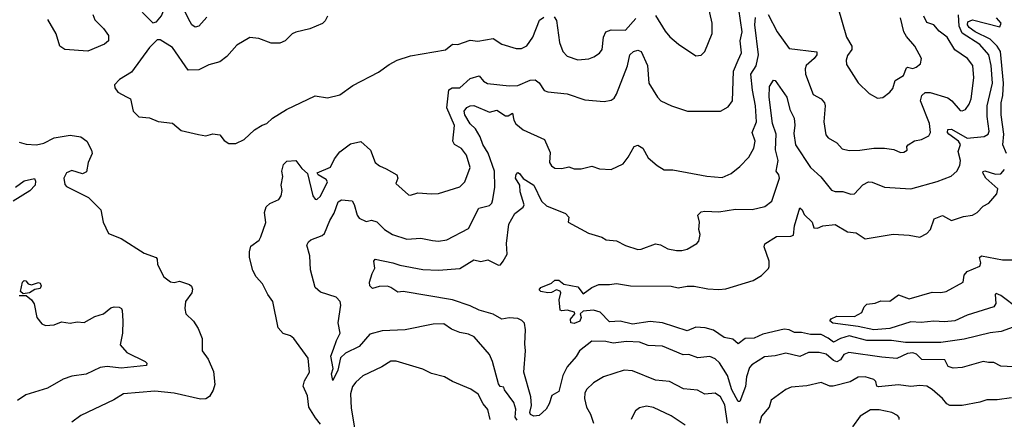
# Model space of a CAD drawing. Extents: x 1552294 to 1694791, y 811929 to 917222.
# Tile 233 of 256: x 1589219 to 1594805, y 876207 to 878475. Entities that reach past the tile are written whole.
import ezdxf

# ---------------------------------------------------------------- set-up
doc = ezdxf.new("R2010")
doc.units = 0

msp = doc.modelspace()

# ---------------------------------------------------------------- linework, layer by layer
at = {"layer": '0CON10XD'}
for points in [[(1589975, 878457.5), (1589995, 878462.5), (1590022.8, 878497.2), (1590034.2, 878524.2), (1590035.4, 878555), (1590027.7, 878575), (1590007.3, 878605), (1589965, 878642), (1589935, 878653.8), (1589905, 878649.4), (1589870.3, 878619.7), (1589859.2, 878595), (1589858.8, 878575), (1589975, 878457.5)], [(1590280.1, 878489.9), (1590235, 878437.1), (1590215, 878433.1), (1590195.7, 878445), (1590185, 878462.5), (1590130, 878575)], [(1592825, 878499.4), (1592880.2, 878410.2), (1592907.4, 878377.4), (1592955.5, 878335.5), (1593055, 878270), (1593085, 878273.8), (1593105, 878293.3), (1593147.1, 878397.1), (1593148.1, 878455), (1593124.5, 878555)], [(1593295.7, 878244.3), (1593313.1, 878286.9), (1593306.2, 878355), (1593317.6, 878405), (1593297.9, 878535)], [(1593860, 878545), (1593909.5, 878375), (1593940.6, 878325), (1593940, 878305), (1593915, 878271.2), (1593907.3, 878245), (1593910.2, 878220.2), (1593975, 878116.2), (1594037.5, 878055), (1594085, 878030), (1594115, 878033.3), (1594155, 878064.2), (1594173.1, 878085), (1594185, 878129.4), (1594232.2, 878157.8), (1594249.2, 878200.8), (1594255, 878205.8), (1594285, 878196.9), (1594305.4, 878204.6), (1594329.2, 878225), (1594335.8, 878255), (1594296.9, 878325), (1594249.5, 878379.5), (1594235.5, 878405), (1594215.6, 878484.4)], [(1589633.6, 878505), (1589645, 878474.3), (1589695, 878424.3), (1589721.9, 878385), (1589722.9, 878355), (1589700, 878335), (1589605, 878295.5), (1589475, 878304.7), (1589446.5, 878325), (1589425.8, 878395), (1589377.6, 878475)], [(1590965.5, 878495), (1590952.5, 878467.5), (1590937.4, 878452.6), (1590865, 878422.7), (1590785, 878404.3), (1590765, 878394.2), (1590724.6, 878355.4), (1590695, 878341.9), (1590645, 878342.2), (1590575, 878368), (1590525, 878373.3), (1590450.7, 878329.3), (1590394.6, 878265.4), (1590354.4, 878235.6), (1590291.9, 878218.1), (1590235, 878190.5), (1590175, 878188.6), (1590085, 878317.5), (1590015, 878361.2), (1589999.3, 878360.7), (1589955, 878316.7), (1589853.9, 878176.1), (1589784.4, 878135.6), (1589756.2, 878105), (1589758.3, 878088.3), (1589775, 878063.3), (1589825, 878036.2), (1589847.5, 878025), (1589862.5, 877955), (1589895, 877923.5), (1589955, 877918.6), (1590005, 877897.5), (1590085, 877888), (1590135, 877846), (1590233.1, 877823.1), (1590275, 877815.7), (1590315, 877826.7), (1590355, 877822), (1590379.1, 877789.1), (1590405, 877772), (1590445, 877772.9)], [(1590445, 877772.9), (1590492, 877795), (1590551.2, 877848.8), (1590595, 877876.7), (1590620, 877885), (1590652.5, 877915), (1590732.5, 877965), (1590895, 878043.3), (1590965, 878032), (1591035, 878048.8), (1591108.8, 878101.2), (1591255, 878176.2), (1591315, 878220.8), (1591360, 878245), (1591435, 878268.9), (1591635, 878303.3), (1591675, 878335.6), (1591705, 878333.5), (1591775, 878358.5), (1591818, 878352), (1591905, 878368.1), (1591955, 878335.6), (1592035, 878311.1), (1592065, 878311.1), (1592095, 878325.6), (1592130, 878375), (1592167.2, 878472.8), (1592191.5, 878488.5)], [(1591561.3, 877221.3), (1591595, 877218), (1591642.5, 877225), (1591765, 877290), (1591823.1, 877405), (1591885, 877420.4), (1591896.5, 877433.5), (1591903.4, 877455), (1591915.2, 877525.2), (1591912.2, 877615), (1591877.2, 877717.2), (1591846.4, 877766.4), (1591830.4, 877810.4), (1591804.7, 877855), (1591774.5, 877884.5), (1591744.7, 877935), (1591740.8, 877955), (1591755, 877976.7), (1591775, 877986.2), (1591795, 877987.2), (1591885, 877949.5), (1591925, 877960.8), (1591975, 877928.5), (1591990.5, 877929.5), (1592015, 877943.8), (1592022.9, 877905), (1592034, 877884), (1592075, 877849.6), (1592195.6, 877795.6), (1592228.3, 877721.7), (1592224.5, 877665), (1592235, 877645.6), (1592255, 877633.1), (1592295, 877629.5), (1592335, 877640), (1592365, 877628.9), (1592405, 877627.8), (1592465, 877644), (1592508.5, 877628.5), (1592575, 877624.4), (1592642.8, 877657.2), (1592671.4, 877695), (1592704.3, 877755), (1592725, 877761.9), (1592754, 877745), (1592785, 877690), (1592835, 877646.5), (1592875, 877622), (1592925, 877621.9), (1593117.4, 877587.4), (1593205, 877578.5), (1593255, 877602.2), (1593305, 877642), (1593355.7, 877695), (1593384.2, 877745.8), (1593391.2, 877785), (1593374.6, 877835), (1593398.6, 877895), (1593393.4, 877985), (1593376.6, 878075), (1593367.3, 878165), (1593396.8, 878213.2), (1593410.4, 878275), (1593389, 878445), (1593393.7, 878486.3)], [(1592250.3, 878490.3), (1592265, 878470), (1592282.1, 878345), (1592300, 878295), (1592325, 878268.1), (1592385, 878246.7), (1592448, 878252), (1592476.9, 878263.1), (1592507.5, 878285), (1592523.6, 878306.4), (1592530, 878375), (1592545, 878405.8), (1592575, 878417.8), (1592655, 878415.6), (1592715, 878481.8)], [(1593465, 878504.3), (1593515.5, 878405.5), (1593585, 878310.9), (1593741.7, 878291.7), (1593740.6, 878275), (1593725.5, 878255), (1593681.1, 878215), (1593674.5, 878195), (1593676.4, 878165), (1593720.6, 878050.6), (1593765, 878025.6), (1593785, 878003.3), (1593788.5, 877985), (1593780, 877895), (1593792.2, 877822.2), (1593805.7, 877805), (1593854, 877775), (1593885, 877742.5), (1593925, 877733.3), (1593985, 877733.6), (1594063.7, 877746.3), (1594125, 877745.4), (1594177.2, 877737.2), (1594215, 877721.9), (1594235, 877723.1), (1594253.8, 877735), (1594252.5, 877755), (1594260, 877765), (1594295, 877786.7), (1594335, 877795.3), (1594376.7, 877815), (1594386, 877835), (1594380.7, 877885), (1594330, 878015), (1594336.9, 878045), (1594355, 878062.2), (1594385, 878060.8), (1594485, 878030.7), (1594506.5, 878015), (1594555, 877959.4), (1594565, 877957.1), (1594585, 877965.8), (1594605, 877996), (1594615.9, 878025), (1594631.5, 878145), (1594626.4, 878215), (1594596.9, 878255), (1594525, 878303.6), (1594479.7, 878375), (1594435, 878409.3), (1594405.7, 878445.7), (1594365, 878459.4), (1594347.4, 878495)], [(1593616.4, 877876.4), (1593611.2, 877828.8), (1593619.6, 877765), (1593706.2, 877635), (1593763.6, 877583.6), (1593825, 877508.1), (1593845, 877500), (1593889.2, 877499.2), (1593935, 877483.8), (1593955, 877486.7), (1594002.5, 877537.5), (1594035, 877554.4), (1594055, 877552.2), (1594124.6, 877524.6), (1594275, 877514.3), (1594423.1, 877556.9), (1594502.6, 877587.4), (1594535.3, 877614.7), (1594551.9, 877648.1), (1594556.5, 877675), (1594543.7, 877726.3), (1594555.7, 877765.7), (1594545.8, 877785), (1594489.6, 877825), (1594483.4, 877835), (1594485, 877851.2), (1594505, 877852.7), (1594595, 877802.3), (1594691, 877811), (1594714, 877825), (1594718.7, 877841.3), (1594707.6, 877925), (1594708.4, 877985), (1594737.4, 878115), (1594730.3, 878215), (1594717.7, 878275), (1594665, 878333.3), (1594565, 878397.3), (1594548.2, 878438.2), (1594545, 878502.5)], [(1594817.5, 877715), (1594796.4, 877765), (1594802.6, 877825), (1594787.7, 877935), (1594786.7, 878003.3), (1594796.3, 878045), (1594800.5, 878115), (1594784, 878295), (1594764.4, 878325), (1594725, 878363.4), (1594640, 878405), (1594605, 878431), (1594595.7, 878445), (1594597.2, 878462.8), (1594625, 878473.3), (1594778.8, 878435), (1594786.2, 878455), (1594761.2, 878485)], [(1590925, 876178.8), (1590896.9, 876215), (1590859.4, 876275), (1590851.1, 876341.1), (1590827.9, 876395), (1590834.5, 876425), (1590863.8, 876475), (1590854.6, 876554.6), (1590773.3, 876665), (1590755, 876681.2), (1590714.2, 876694.2), (1590685.4, 876725.4), (1590655.7, 876875), (1590626, 876915), (1590596, 876975), (1590560.8, 877015), (1590542.1, 877052.1), (1590522.9, 877125), (1590522.6, 877157.4), (1590530.8, 877189.2), (1590576.5, 877223.5), (1590587.6, 877242.4), (1590615.4, 877324.6), (1590608.5, 877381.5), (1590617.8, 877412.2), (1590638, 877432), (1590688.1, 877455), (1590702.3, 877475), (1590708, 877505), (1590702.7, 877535), (1590710.8, 877585), (1590705.7, 877615), (1590716.2, 877653.8), (1590735, 877671.9), (1590786, 877676), (1590819.8, 877629.8), (1590852.5, 877602.5), (1590881.4, 877475), (1590895, 877456.2), (1590905, 877454.4), (1590925, 877473.8), (1590965.4, 877555), (1590958.2, 877568.2), (1590911.2, 877595), (1590906.7, 877605), (1590981.8, 877638.2), (1591003.9, 877685), (1591035.2, 877724.8), (1591095, 877770.4), (1591155, 877784.2), (1591208.5, 877735), (1591235.6, 877665), (1591260, 877645), (1591298.5, 877628.5), (1591358.8, 877595), (1591363.8, 877575), (1591352.5, 877545), (1591425, 877481.2), (1591435, 877478.8), (1591477.3, 877492.7), (1591555, 877485.7), (1591595, 877488.6), (1591715, 877525.7), (1591744.3, 877555), (1591774.3, 877635), (1591753.3, 877705), (1591725, 877742.9), (1591686.1, 877766.1), (1591675.5, 877785), (1591686.2, 877875), (1591642.7, 877975), (1591653.3, 878076.7), (1591672.5, 878087.5), (1591715, 878088.2), (1591775, 878141.1), (1591825, 878155.5), (1591849.2, 878125), (1591872.4, 878112.4), (1591995, 878099.6), (1592045, 878100.5), (1592115, 878132), (1592144.1, 878134.1), (1592165, 878116.2), (1592195, 878072.5), (1592215, 878065.6), (1592325.5, 878054.5), (1592425, 878020.4), (1592535, 878010.7), (1592575, 878018.4), (1592591.3, 878028.7), (1592605, 878051.9), (1592666.2, 878213.8), (1592680.5, 878275), (1592700.8, 878295), (1592725, 878301.9), (1592745, 878293.8), (1592779.6, 878215), (1592788.5, 878115), (1592837.1, 878035), (1592855.8, 878015), (1592917.5, 877985), (1593006.5, 877956.5), (1593195, 877956.4), (1593239, 877981), (1593262.9, 878015), (1593268.1, 878181.9), (1593295.7, 878244.3)], [(1594895, 876502.3), (1594785, 876508.9), (1594745, 876530), (1594715, 876528.8), (1594685, 876535.7), (1594565, 876500.5), (1594515, 876496.5), (1594486.8, 876506.8), (1594466.7, 876545), (1594337.3, 876547.3), (1594306.5, 876576.5), (1594285, 876584.8), (1594255, 876580.2), (1594195, 876551.2), (1594109.2, 876559.2), (1593923.6, 876586.4), (1593895, 876575.4), (1593874.7, 876545), (1593855, 876532.7), (1593835, 876540.5), (1593795, 876576), (1593755, 876586.4), (1593693.2, 876586.8), (1593645, 876563.6), (1593565, 876582.3), (1593505, 876567.1), (1593445, 876561.2), (1593373.1, 876516.9), (1593358.7, 876501.3), (1593341.4, 876448.6), (1593337.4, 876392.6), (1593305, 876308), (1593295, 876307.5), (1593259.8, 876375), (1593234, 876455), (1593188.1, 876528.1), (1593165, 876551.1), (1593135, 876563.3), (1593066.4, 876556.4), (1593015, 876575.4), (1592983.5, 876573.5), (1592865, 876622.3), (1592823.6, 876623.6), (1592785, 876625.4), (1592735, 876644.6), (1592661.9, 876648.1), (1592585, 876640), (1592545, 876649.5), (1592465, 876650), (1592393.8, 876596.2), (1592376.2, 876563.8), (1592325.3, 876505), (1592300.5, 876455), (1592277.5, 876365), (1592237, 876343), (1592222.5, 876295), (1592204.7, 876265), (1592165, 876227.9), (1592135, 876224), (1592116.9, 876235), (1592113.3, 876245), (1592123.2, 876285), (1592117.7, 876335), (1592078.3, 876475), (1592089.2, 876595), (1592084.6, 876635), (1592088.9, 876715), (1592082.8, 876752.8), (1592068.4, 876768.4), (1592045, 876778.5), (1591995, 876783.6), (1591955, 876775.8), (1591904, 876804), (1591825, 876825.9), (1591775, 876851.8), (1591675, 876885.3), (1591395, 876931.8), (1591365, 876928.8), (1591325, 876955.9), (1591305, 876962.1), (1591258.5, 876961.5), (1591219.4, 876949.4), (1591205.7, 876965), (1591202.5, 876985), (1591217.7, 877035), (1591234.4, 877065), (1591228.6, 877105), (1591234.6, 877115.4), (1591335, 877095.6), (1591375, 877081.1), (1591505, 877057.3), (1591595, 877053.2), (1591715, 877062.1), (1591795, 877112.5), (1591835, 877102.5), (1591875, 877111.2), (1591935, 877081.2), (1591947, 877083), (1591962, 877105), (1591984, 877145), (1591981.1, 877205), (1591993.1, 877315), (1592027.8, 877375), (1592075, 877411.4), (1592080.5, 877425), (1592058.2, 877498.2), (1592055.9, 877535.9), (1592032.2, 877575), (1592035, 877596.7), (1592045, 877606.9), (1592055, 877602.2), (1592074.2, 877574.2), (1592135.4, 877535), (1592180, 877445), (1592207.7, 877417.7), (1592316.2, 877375), (1592333.3, 877355), (1592330.8, 877325), (1592445, 877262.5), (1592520.9, 877240.9), (1592545.8, 877225.8), (1592605, 877218.9), (1592655, 877193.3), (1592725, 877170.5), (1592745, 877172.2), (1592825, 877203.3), (1592855, 877196.4), (1592896.7, 877175), (1592945, 877164.5), (1592975, 877164.4), (1593005, 877173.1), (1593060, 877205), (1593071.7, 877218.3), (1593080, 877255), (1593071.2, 877285), (1593075.4, 877325.4), (1593066.7, 877365), (1593085.8, 877384.2), (1593105, 877388.6), (1593185, 877383.9), (1593280.2, 877399.8), (1593375, 877397.5), (1593446.2, 877415), (1593485.6, 877445), (1593530.3, 877575), (1593525.4, 877595), (1593510.4, 877615), (1593522.1, 877675), (1593505.8, 877735.8), (1593510, 877825), (1593488.9, 877885), (1593470.7, 878035), (1593472, 878095), (1593495, 878132), (1593505, 878128.8), (1593570.4, 878035), (1593587.9, 877965), (1593612.7, 877915), (1593616.4, 877876.4)], [(1589215, 877780), (1589255, 877768.1), (1589315, 877764.5), (1589355, 877774.6), (1589415, 877804.5), (1589505, 877819.1), (1589565, 877810), (1589598.8, 877785), (1589626, 877735), (1589629.2, 877715), (1589607.5, 877665), (1589597.8, 877612.2), (1589575, 877599.2), (1589515, 877618.8), (1589485, 877606.2), (1589470, 877575), (1589475, 877540), (1589485, 877528.8), (1589610, 877465), (1589678.8, 877395), (1589692.5, 877325), (1589722.1, 877262.1), (1589793.7, 877233.7), (1589925, 877148.9), (1589992.5, 877125), (1589998.8, 877115), (1590000, 877085), (1590035.9, 877015.9), (1590075, 876986.7), (1590095, 876983.8), (1590125, 876990), (1590182, 876972), (1590192.7, 876962.7), (1590199.2, 876945), (1590195.7, 876925), (1590160, 876875), (1590155.9, 876835.9), (1590161.2, 876805), (1590205, 876763.3), (1590231.7, 876721.7), (1590254, 876665), (1590253.3, 876595), (1590287.7, 876547.7), (1590319.1, 876479.1), (1590325.5, 876404.5), (1590316.7, 876373.3), (1590295, 876336.9), (1590275, 876323.6), (1590245, 876322.1), (1590095, 876354.5), (1589985, 876367.3), (1589808.5, 876351.5), (1589753, 876317), (1589565, 876229.4), (1589515, 876191.2)], [(1594855, 876730.5), (1594786.7, 876705), (1594725, 876698.4), (1594577.5, 876662.5), (1594445, 876642.5), (1594245, 876643.1), (1594165, 876653.5), (1594025, 876654.2), (1593925, 876679.9), (1593875, 876665.3), (1593835, 876644), (1593805, 876667.7), (1593765, 876687.8), (1593705, 876688.1), (1593655, 876699.3), (1593615, 876700.3), (1593585, 876714.7), (1593555, 876717.9), (1593435, 876691.1), (1593385, 876667.7), (1593334.6, 876665.4), (1593295, 876636), (1593265, 876661.9), (1593215, 876670.4), (1593155, 876712.5), (1593106.8, 876726.8), (1593055, 876729.3), (1593005, 876709.6), (1592864.8, 876754.8), (1592795, 876762.4), (1592695, 876746.5), (1592625, 876763.6), (1592595, 876761.8), (1592565, 876760.6), (1592512, 876815), (1592475, 876825.8), (1592415, 876821.2), (1592398.6, 876805), (1592404.3, 876785), (1592396.7, 876763.3), (1592365, 876750), (1592345, 876753.8), (1592342.9, 876775), (1592367.5, 876805), (1592366.2, 876815), (1592325, 876827.3), (1592295, 876821.8), (1592285, 876826.9), (1592278.9, 876885), (1592287.9, 876925), (1592284.4, 876935), (1592265, 876942.2), (1592235, 876926.9), (1592215, 876924.4), (1592175, 876931.4), (1592165, 876942.5), (1592174.7, 876955.3), (1592235, 876978.8), (1592255, 876996), (1592276.8, 876996.8), (1592305, 876973.8), (1592385, 876958), (1592415, 876918.8), (1592464.5, 876955.5), (1592505, 876971.1), (1592565, 876971.1), (1592605, 876978.1), (1592685, 876964.4), (1592915, 876963.3), (1592955, 876952.5), (1593005, 876962.3), (1593045, 876962), (1593122.4, 876947.6), (1593185, 876942.7), (1593225, 876946.7), (1593380, 876995), (1593427.2, 877022.8), (1593467.4, 877062.6), (1593471.4, 877075), (1593470, 877105), (1593442.5, 877185), (1593446.6, 877203.4), (1593512.5, 877245), (1593594.1, 877245.9), (1593608.6, 877251.4), (1593615.3, 877305), (1593645, 877406.7), (1593658.8, 877395), (1593668.8, 877368.8), (1593713.8, 877325), (1593725, 877293.3), (1593745, 877291.2), (1593775, 877304), (1593845, 877312.5), (1593915, 877270.5), (1593965, 877265.8), (1594015, 877231.4), (1594175, 877256.7), (1594265, 877251.1), (1594325, 877240), (1594365, 877260.8), (1594385.9, 877284.1), (1594406.7, 877345), (1594455, 877364.3), (1594505, 877336), (1594572.4, 877357.6), (1594625, 877365.7), (1594650.2, 877379.8), (1594685, 877415.8), (1594716.6, 877433.4), (1594763.2, 877486.8), (1594768.6, 877515), (1594700.4, 877575), (1594683.3, 877605), (1594685, 877612.5), (1594695, 877616.4), (1594755, 877597.4), (1594785, 877600.9), (1594806.7, 877625)], [(1589195, 877524.5), (1589245, 877560), (1589303.6, 877573.6), (1589309.1, 877559.1), (1589306.2, 877535), (1589276.3, 877503.7)], [(1589276.3, 877503.7), (1589182, 877445)], [(1592041.7, 876201.7), (1592029, 876219), (1592033.4, 876265), (1592023, 876303), (1591970, 876375), (1591965, 876390), (1591945, 876393.8), (1591935, 876408.8), (1591901.1, 876535), (1591884.6, 876574.6), (1591798, 876675), (1591765, 876689.4), (1591715, 876698.9), (1591669.4, 876719.4), (1591625, 876749.4), (1591565, 876747.5), (1591405, 876715.4), (1591275, 876709.5), (1591205, 876691.1), (1591145, 876620.9), (1591067.2, 876582.8), (1591039.1, 876555), (1591023.5, 876485), (1590995, 876427.5), (1590987.1, 876465), (1590996.5, 876495), (1590984.6, 876564.6), (1590999.6, 876605), (1591015.5, 876655), (1591037.8, 876695), (1591026.5, 876755), (1591040, 876855), (1591036.7, 876875), (1591015, 876899.4), (1590925, 876928.9), (1590894.6, 876954.6), (1590868.2, 877055), (1590864.3, 877135), (1590847.1, 877195), (1590857.1, 877215), (1590871.1, 877225), (1590935, 877250), (1590948.8, 877261.2), (1590978.2, 877335), (1591003.8, 877376.2), (1591025, 877440.4), (1591045, 877452.2), (1591105, 877446.2), (1591116.3, 877426.3), (1591132.8, 877365), (1591145, 877349.2), (1591185, 877329.6), (1591215, 877336.4), (1591245, 877327.8), (1591288.1, 877285), (1591334, 877255), (1591415, 877230), (1591495, 877235.6), (1591561.3, 877221.3)], [(1594885, 876834.8), (1594785, 876910.5), (1594758.8, 876921.2), (1594752.9, 876915), (1594757.1, 876865), (1594745.7, 876845), (1594595, 876797.6), (1594525, 876766.6), (1594465, 876760.6), (1594405, 876764.5), (1594333.8, 876756.2), (1594275, 876760.7), (1594155, 876722.3), (1594064.7, 876714.7), (1593975, 876733.5), (1593832.8, 876752.8), (1593814.3, 876765), (1593822.6, 876777.4), (1593855, 876792.9), (1593955, 876791.2), (1593996.4, 876813.6), (1594010, 876845), (1594025, 876860), (1594073, 876867), (1594105, 876879.2), (1594155, 876876.9), (1594205, 876914.3), (1594265, 876890), (1594395, 876928.6), (1594445, 876925.9), (1594475, 876933.2), (1594571.2, 876985), (1594576.2, 877025), (1594595, 877045.8), (1594665, 877075.7), (1594671.8, 877095), (1594664.5, 877125), (1594675, 877134.3), (1594795, 877112.2), (1594855, 877112.3)], [(1589238.3, 876918.3), (1589222.5, 876932.5), (1589234.2, 876985), (1589243.3, 876995), (1589253, 876993), (1589265.9, 876975.9), (1589285, 876970), (1589325, 876982.5), (1589335, 876980), (1589340, 876965), (1589335, 876950), (1589305, 876943.8), (1589275, 876923.8), (1589238.3, 876918.3)], [(1589215, 876910), (1589255, 876910), (1589285.7, 876885.7), (1589301.7, 876861.7), (1589315.8, 876785), (1589345, 876748.6), (1589365, 876739.4), (1589415, 876742.5), (1589455, 876760), (1589505, 876753.2), (1589545, 876759.7), (1589585, 876756.1), (1589645, 876791.2), (1589694.3, 876805.7), (1589735, 876838.9), (1589755.4, 876845.4), (1589783, 876843), (1589796.7, 876835), (1589800, 876825), (1589803.1, 876765), (1589801.9, 876695), (1589789.4, 876629.4), (1589826, 876586), (1589930, 876535), (1589940, 876525), (1589938.3, 876511.7), (1589795, 876497.7), (1589715, 876507.1), (1589675, 876501.8), (1589595, 876463.5), (1589515, 876451.8), (1589465, 876435.6), (1589376.3, 876383.7), (1589253.4, 876346.6), (1589206.2, 876313.8)], [(1591888.8, 876205), (1591875, 876262.9), (1591848.5, 876295), (1591819.7, 876349.7), (1591777.6, 876377.6), (1591675, 876420.8), (1591628.7, 876448.7), (1591555, 876467.5), (1591505, 876491.4), (1591355, 876536.7), (1591325, 876537.3), (1591273.8, 876505), (1591165, 876453.1), (1591125, 876417.5), (1591107.6, 876392.4), (1591095, 876352.5), (1591100, 876270), (1591124, 876125)], [(1593235.2, 876184.8), (1593219.2, 876289.2), (1593195.3, 876335.3), (1593165, 876354.5), (1593105, 876350), (1593065, 876372.5), (1592985, 876380.9), (1592905, 876420.8), (1592825, 876429.6), (1592695, 876482.5), (1592647.5, 876485), (1592531.7, 876448.3), (1592475, 876414.3), (1592435, 876375.7), (1592425.4, 876354.6), (1592423.1, 876325), (1592434.6, 876275), (1592456.9, 876236.9), (1592473.5, 876185)], [(1594845, 876329.6), (1594765, 876318.2), (1594705, 876318.1), (1594666.4, 876303.6), (1594565, 876285.7), (1594495, 876285.5), (1594478.1, 876295), (1594454.5, 876325), (1594395, 876376.5), (1594364.6, 876394.6), (1594325, 876399.6), (1594275, 876394.1), (1594205, 876402.6), (1594091.3, 876391.3), (1594081.2, 876395), (1594075, 876422.5), (1594065, 876432), (1594015, 876448.5), (1593975, 876446.4), (1593930.6, 876419.4), (1593834.3, 876394.3), (1593815, 876395.6), (1593765, 876416.1), (1593685, 876396.5), (1593595, 876390), (1593564.6, 876375.4), (1593482, 876315), (1593470.6, 876275), (1593426.7, 876225), (1593415, 876183.3)], [(1592994, 876174), (1592915, 876226.7), (1592814.6, 876274.6), (1592775, 876282.5), (1592735, 876272.7), (1592712.2, 876255), (1592696.4, 876226.4), (1592688.6, 876205)], [(1594207.8, 876205), (1594207.9, 876217.9), (1594199.5, 876229.5), (1594166.7, 876245), (1594095, 876260.6), (1594045, 876261.4), (1593986.2, 876225), (1593943.8, 876165)]]:
    msp.add_lwpolyline(points, dxfattribs=at)

doc.saveas('drawing.dxf')
